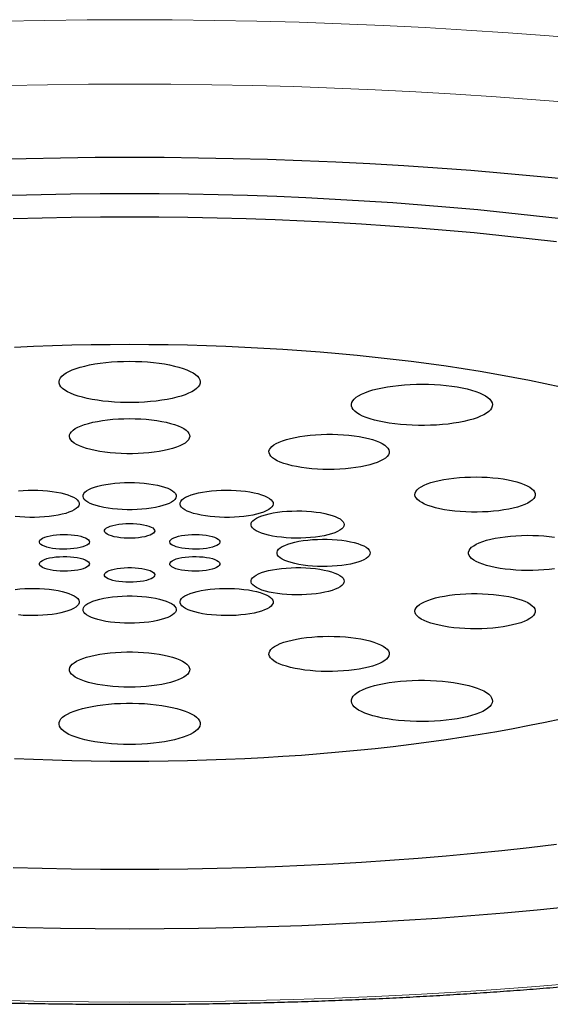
# Model space of a CAD drawing. Header units: millimetres. Extents: x 8 to 885, y 12 to 1032.
# Tile 17 of 24: x 423.66 to 428.84, y 852.21 to 861.82. Entities that reach past the tile are written whole.
import ezdxf

# ---------------------------------------------------------------- set-up
doc = ezdxf.new("R2010")
doc.units = ezdxf.units.MM

msp = doc.modelspace()

# ---------------------------------------------------------------- linework, layer by layer
at = {"color": 8, "linetype": 'Continuous', "lineweight": 0, "flags": 128}
for points in [[(423.4934, 861.8057), (423.9065, 861.8137), (424.3203, 861.8184), (424.7343, 861.82), (425.1483, 861.8184), (425.562, 861.8137), (425.9752, 861.8057), (426.3875, 861.7947), (426.7987, 861.7804), (427.2084, 861.7631), (427.6165, 861.7426), (428.0226, 861.7189), (428.4264, 861.6922), (428.8277, 861.6624), (429.2262, 861.6296)], [(429.0842, 861.0073), (428.6983, 861.0391), (428.3097, 861.068), (427.9186, 861.0938), (427.5254, 861.1167), (427.1302, 861.1365), (426.7334, 861.1534), (426.3352, 861.1671), (425.9359, 861.1779), (425.5358, 861.1855), (425.1352, 861.1901), (424.7343, 861.1917), (424.3334, 861.1901), (423.9327, 861.1855), (423.5326, 861.1779)], [(423.5326, 852.2497), (423.9327, 852.242), (424.3334, 852.2374), (424.7343, 852.2359), (425.1352, 852.2374), (425.5358, 852.242), (425.9359, 852.2497), (426.3352, 852.2604), (426.7334, 852.2742), (427.1302, 852.291), (427.5254, 852.3108), (427.9186, 852.3337), (428.3097, 852.3596), (428.6983, 852.3884), (429.0842, 852.4203)]]:
    msp.add_lwpolyline(points, dxfattribs=at)
at = {"color": 7, "linetype": 'Continuous', "lineweight": 30, "flags": 128}
for points in [[(429.0293, 860.2599), (428.7104, 860.2916), (428.3887, 860.3208), (428.0645, 860.3475), (427.738, 860.3717), (427.4095, 860.3935), (427.0791, 860.4127), (426.7471, 860.4294), (426.4137, 860.4435), (426.0792, 860.4551), (425.7438, 860.4641), (425.4077, 860.4705), (425.0711, 860.4744), (424.7343, 860.4757), (424.3975, 860.4744), (424.0609, 860.4705), (423.7247, 860.4641), (423.3893, 860.4551)], [(428.9438, 859.8763), (428.6763, 859.9075), (428.4062, 859.9366), (428.1335, 859.9637), (427.8584, 859.9887), (427.5813, 860.0115), (427.3022, 860.0323), (427.0213, 860.0508), (426.7389, 860.0673), (426.4551, 860.0815), (426.1701, 860.0936), (425.8841, 860.1035), (425.5973, 860.1112), (425.31, 860.1167), (425.0222, 860.12), (424.7343, 860.1211), (424.4463, 860.12), (424.1586, 860.1167), (423.8712, 860.1112), (423.5845, 860.1035)], [(428.8979, 859.6526), (428.6333, 859.6835), (428.3661, 859.7123), (428.0964, 859.7391), (427.8244, 859.7638), (427.5502, 859.7864), (427.2742, 859.8069), (426.9964, 859.8253), (426.717, 859.8415), (426.4363, 859.8556), (426.1544, 859.8676), (425.8715, 859.8774), (425.5879, 859.885), (425.3037, 859.8904), (425.0191, 859.8937), (424.7343, 859.8948), (424.4495, 859.8937), (424.1649, 859.8904), (423.8806, 859.885), (423.597, 859.8774)], [(428.9402, 858.2358), (428.7889, 858.2685), (428.6345, 858.3), (428.4773, 858.3302), (428.3174, 858.3593), (428.1548, 858.387), (427.9897, 858.4134), (427.8222, 858.4385), (427.6525, 858.4623), (427.4806, 858.4847), (427.3067, 858.5058), (427.131, 858.5255), (426.9534, 858.5438), (426.7743, 858.5606), (426.5936, 858.5761), (426.4116, 858.5901), (426.2283, 858.6026), (426.044, 858.6137), (425.8587, 858.6234), (425.6725, 858.6315), (425.4857, 858.6382), (425.2983, 858.6434), (425.1105, 858.6471), (424.9225, 858.6494), (424.7343, 858.6501), (424.5461, 858.6494), (424.358, 858.6471), (424.1702, 858.6434), (423.9828, 858.6382), (423.796, 858.6315), (423.6099, 858.6234)], [(424.7343, 858.4872), (424.7935, 858.4865), (424.8522, 858.4842), (424.9101, 858.4805), (424.9667, 858.4754), (425.0215, 858.4688), (425.0743, 858.4609), (425.1245, 858.4518), (425.1718, 858.4413), (425.2159, 858.4298), (425.2564, 858.4171), (425.2931, 858.4035), (425.3256, 858.389), (425.3537, 858.3738), (425.3773, 858.3579), (425.3961, 858.3415), (425.41, 858.3246), (425.4188, 858.3075), (425.4227, 858.2902), (425.4214, 858.2729), (425.415, 858.2557), (425.4036, 858.2387), (425.3873, 858.222), (425.3661, 858.2059), (425.3402, 858.1903), (425.3099, 858.1754), (425.2752, 858.1613), (425.2366, 858.1482), (425.1943, 858.1361), (425.1485, 858.1251), (425.0997, 858.1153), (425.0482, 858.1067), (424.9943, 858.0995), (424.9386, 858.0936), (424.8813, 858.0892), (424.8229, 858.0863), (424.7639, 858.0848), (424.7047, 858.0848), (424.6456, 858.0863), (424.5873, 858.0892), (424.53, 858.0936), (424.4742, 858.0995), (424.4204, 858.1067), (424.3688, 858.1153), (424.32, 858.1251), (424.2743, 858.1361), (424.2319, 858.1482), (424.1933, 858.1613), (424.1587, 858.1754), (424.1283, 858.1903), (424.1025, 858.2059), (424.0813, 858.222), (424.0649, 858.2387), (424.0535, 858.2557), (424.0472, 858.2729), (424.0459, 858.2902), (424.0497, 858.3075), (424.0586, 858.3246), (424.0725, 858.3415), (424.0913, 858.3579), (424.1148, 858.3738), (424.143, 858.389), (424.1755, 858.4035), (424.2121, 858.4171), (424.2527, 858.4298), (424.2967, 858.4413), (424.3441, 858.4518), (424.3943, 858.4609), (424.447, 858.4688), (424.5019, 858.4754), (424.5585, 858.4805), (424.6163, 858.4842), (424.6751, 858.4865), (424.7343, 858.4872)], [(427.9307, 858.2368), (427.9806, 858.2275), (428.0277, 858.217), (428.0715, 858.2053), (428.1117, 858.1926), (428.148, 858.1789), (428.1802, 858.1644), (428.208, 858.1491), (428.2311, 858.1331), (428.2495, 858.1166), (428.263, 858.0998), (428.2715, 858.0826), (428.2749, 858.0653), (428.2732, 858.048), (428.2664, 858.0308), (428.2546, 858.0138), (428.2378, 857.9972), (428.2162, 857.9811), (428.19, 857.9656), (428.1592, 857.9508), (428.1243, 857.9368), (428.0853, 857.9237), (428.0427, 857.9117), (427.9967, 857.9008), (427.9476, 857.8911), (427.8959, 857.8826), (427.8419, 857.8755), (427.786, 857.8698), (427.7286, 857.8655), (427.6701, 857.8626), (427.6111, 857.8613), (427.5518, 857.8614), (427.4928, 857.863), (427.4345, 857.8661), (427.3774, 857.8706), (427.3217, 857.8766), (427.2681, 857.8839), (427.2168, 857.8926), (427.1682, 857.9025), (427.1227, 857.9136), (427.0807, 857.9258), (427.0424, 857.939), (427.0081, 857.9532), (426.9781, 857.9681), (426.9526, 857.9837), (426.9318, 858), (426.9159, 858.0167), (426.9049, 858.0337), (426.899, 858.0509), (426.8981, 858.0682), (426.9024, 858.0855), (426.9117, 858.1026), (426.926, 858.1194), (426.9452, 858.1358), (426.9691, 858.1517), (426.9976, 858.1668), (427.0305, 858.1812), (427.0675, 858.1948), (427.1083, 858.2073), (427.1527, 858.2188), (427.2003, 858.2291), (427.2507, 858.2382), (427.3036, 858.246), (427.3586, 858.2524), (427.4153, 858.2575), (427.4733, 858.261), (427.5321, 858.2631), (427.5913, 858.2638), (427.6505, 858.2629), (427.7092, 858.2605), (427.767, 858.2567), (427.8234, 858.2515), (427.8781, 858.2448), (427.9307, 858.2368)], [(424.7343, 857.9278), (424.7892, 857.9271), (424.8437, 857.9248), (424.8972, 857.9211), (424.9493, 857.9159), (424.9994, 857.9093), (425.0473, 857.9014), (425.0924, 857.8922), (425.1344, 857.8818), (425.1728, 857.8703), (425.2074, 857.8578), (425.2378, 857.8444), (425.2638, 857.8302), (425.2851, 857.8154), (425.3017, 857.8), (425.3132, 857.7843), (425.3196, 857.7683), (425.3209, 857.7523), (425.317, 857.7362), (425.308, 857.7204), (425.294, 857.7048), (425.2751, 857.6897), (425.2514, 857.6752), (425.2231, 857.6614), (425.1906, 857.6484), (425.154, 857.6364), (425.1138, 857.6254), (425.0702, 857.6156), (425.0237, 857.607), (424.9746, 857.5998), (424.9234, 857.5939), (424.8706, 857.5894), (424.8165, 857.5864), (424.7618, 857.5849), (424.7068, 857.5849), (424.652, 857.5864), (424.598, 857.5894), (424.5451, 857.5939), (424.4939, 857.5998), (424.4449, 857.607), (424.3983, 857.6156), (424.3548, 857.6254), (424.3145, 857.6364), (424.278, 857.6484), (424.2454, 857.6614), (424.2172, 857.6752), (424.1935, 857.6897), (424.1745, 857.7048), (424.1605, 857.7204), (424.1515, 857.7362), (424.1477, 857.7523), (424.1489, 857.7683), (424.1554, 857.7843), (424.1669, 857.8), (424.1834, 857.8154), (424.2048, 857.8302), (424.2308, 857.8444), (424.2612, 857.8578), (424.2958, 857.8703), (424.3342, 857.8818), (424.3762, 857.8922), (424.4213, 857.9014), (424.4691, 857.9093), (424.5193, 857.9159), (424.5714, 857.9211), (424.6249, 857.9248), (424.6793, 857.9271), (424.7343, 857.9278)], [(426.9741, 857.7524), (427.0204, 857.7437), (427.0637, 857.7338), (427.1036, 857.7227), (427.1399, 857.7106), (427.172, 857.6976), (427.1999, 857.6837), (427.2232, 857.6691), (427.2418, 857.654), (427.2554, 857.6384), (427.264, 857.6225), (427.2674, 857.6065), (427.2657, 857.5904), (427.2588, 857.5745), (427.2469, 857.5588), (427.23, 857.5434), (427.2082, 857.5287), (427.1818, 857.5146), (427.1511, 857.5012), (427.1161, 857.4888), (427.0774, 857.4774), (427.0352, 857.4671), (426.9898, 857.458), (426.9418, 857.4502), (426.8914, 857.4437), (426.8392, 857.4386), (426.7856, 857.435), (426.7311, 857.4329), (426.6761, 857.4322), (426.6212, 857.4331), (426.5668, 857.4355), (426.5134, 857.4394), (426.4614, 857.4447), (426.4114, 857.4514), (426.3638, 857.4594), (426.3189, 857.4687), (426.2773, 857.4792), (426.2391, 857.4908), (426.2049, 857.5034), (426.1748, 857.5169), (426.1492, 857.5311), (426.1282, 857.546), (426.1121, 857.5613), (426.101, 857.5771), (426.095, 857.5931), (426.0942, 857.6092), (426.0985, 857.6252), (426.1079, 857.641), (426.1223, 857.6566), (426.1417, 857.6716), (426.1658, 857.6861), (426.1944, 857.6998), (426.2273, 857.7127), (426.2641, 857.7246), (426.3047, 857.7355), (426.3485, 857.7452), (426.3953, 857.7537), (426.4445, 857.7609), (426.4959, 857.7666), (426.5488, 857.771), (426.603, 857.7738), (426.6578, 857.7752), (426.7128, 857.7751), (426.7675, 857.7735), (426.8215, 857.7704), (426.8742, 857.7658), (426.9252, 857.7598), (426.9741, 857.7524)], [(428.6137, 857.273), (428.639, 857.2587), (428.6595, 857.2438), (428.6752, 857.2284), (428.6859, 857.2126), (428.6915, 857.1966), (428.6919, 857.1805), (428.6872, 857.1645), (428.6773, 857.1487), (428.6625, 857.1332), (428.6427, 857.1182), (428.6182, 857.1038), (428.5893, 857.0901), (428.556, 857.0773), (428.5188, 857.0654), (428.478, 857.0546), (428.4339, 857.045), (428.3869, 857.0367), (428.3375, 857.0296), (428.286, 857.024), (428.2329, 857.0197), (428.1787, 857.017), (428.1239, 857.0157), (428.0689, 857.016), (428.0142, 857.0177), (427.9603, 857.021), (427.9077, 857.0257), (427.8569, 857.0318), (427.8082, 857.0393), (427.7621, 857.0481), (427.7191, 857.0581), (427.6794, 857.0693), (427.6435, 857.0814), (427.6117, 857.0946), (427.5842, 857.1085), (427.5613, 857.1231), (427.5431, 857.1383), (427.5299, 857.1539), (427.5218, 857.1698), (427.5188, 857.1859), (427.5209, 857.2019), (427.5282, 857.2179), (427.5406, 857.2336), (427.5579, 857.2488), (427.58, 857.2635), (427.6068, 857.2776), (427.6379, 857.2908), (427.6732, 857.3032), (427.7122, 857.3145), (427.7547, 857.3247), (427.8003, 857.3337), (427.8486, 857.3414), (427.8991, 857.3478), (427.9515, 857.3527), (428.0052, 857.3562), (428.0597, 857.3582), (428.1147, 857.3587), (428.1696, 857.3577), (428.224, 857.3552), (428.2773, 857.3513), (428.329, 857.3458), (428.3789, 857.339), (428.4263, 857.3309), (428.4709, 857.3215), (428.5123, 857.3109), (428.5501, 857.2992), (428.584, 857.2865), (428.6137, 857.273)], [(424.7343, 857.3045), (424.7826, 857.3037), (424.8304, 857.3015), (424.8771, 857.2977), (424.9221, 857.2926), (424.9651, 857.2861), (425.0054, 857.2782), (425.0427, 857.2692), (425.0764, 857.2591), (425.1063, 857.2479), (425.132, 857.236), (425.1532, 857.2232), (425.1696, 857.2099), (425.1811, 857.1962), (425.1875, 857.1821), (425.1888, 857.168), (425.1849, 857.1539), (425.1759, 857.14), (425.162, 857.1264), (425.1432, 857.1134), (425.1197, 857.101), (425.0919, 857.0895), (425.06, 857.0788), (425.0245, 857.0692), (424.9856, 857.0608), (424.9439, 857.0536), (424.8998, 857.0477), (424.8539, 857.0433), (424.8066, 857.0403), (424.7585, 857.0388), (424.7101, 857.0388), (424.662, 857.0403), (424.6147, 857.0433), (424.5687, 857.0477), (424.5246, 857.0536), (424.4829, 857.0608), (424.4441, 857.0692), (424.4085, 857.0788), (424.3767, 857.0895), (424.3488, 857.101), (424.3254, 857.1134), (424.3066, 857.1264), (424.2926, 857.14), (424.2836, 857.1539), (424.2798, 857.168), (424.2811, 857.1821), (424.2875, 857.1962), (424.299, 857.2099), (424.3154, 857.2232), (424.3366, 857.236), (424.3622, 857.2479), (424.3921, 857.2591), (424.4259, 857.2692), (424.4631, 857.2782), (424.5035, 857.2861), (424.5464, 857.2926), (424.5915, 857.2977), (424.6382, 857.3015), (424.6859, 857.3037), (424.7343, 857.3045)], [(423.6489, 857.224), (423.6957, 857.2276), (423.7436, 857.2297), (423.7919, 857.2303), (423.8402, 857.2294), (423.8879, 857.2271), (423.9345, 857.2232), (423.9794, 857.218), (424.0222, 857.2113), (424.0622, 857.2034), (424.0992, 857.1943), (424.1327, 857.184), (424.1622, 857.1728), (424.1875, 857.1608), (424.2083, 857.148), (424.2243, 857.1346), (424.2354, 857.1209), (424.2414, 857.1068), (424.2422, 857.0927), (424.238, 857.0786), (424.2286, 857.0647), (424.2142, 857.0512), (424.195, 857.0382), (424.1711, 857.0259), (424.143, 857.0144), (424.1108, 857.0038), (424.0749, 856.9943), (424.0358, 856.986), (423.9939, 856.9789), (423.9497, 856.9732), (423.9036, 856.9688), (423.8562, 856.966), (423.808, 856.9646), (423.7596, 856.9647), (423.7116, 856.9664), (423.6644, 856.9695), (423.6186, 856.974)], [(425.908, 857.2125), (425.9486, 857.2048), (425.9861, 857.1959), (426.0202, 857.1858), (426.0504, 857.1748), (426.0764, 857.1628), (426.098, 857.1502), (426.1148, 857.1369), (426.1267, 857.1232), (426.1335, 857.1092), (426.1353, 857.095), (426.1318, 857.0809), (426.1233, 857.067), (426.1097, 857.0534), (426.0913, 857.0403), (426.0682, 857.0279), (426.0408, 857.0162), (426.0092, 857.0055), (425.974, 856.9958), (425.9354, 856.9873), (425.8939, 856.98), (425.85, 856.974), (425.8042, 856.9695), (425.757, 856.9664), (425.7089, 856.9647), (425.6605, 856.9646), (425.6123, 856.966), (425.565, 856.9688), (425.5189, 856.9732), (425.4746, 856.9789), (425.4327, 856.986), (425.3936, 856.9943), (425.3578, 857.0038), (425.3256, 857.0144), (425.2974, 857.0259), (425.2736, 857.0382), (425.2544, 857.0512), (425.24, 857.0647), (425.2306, 857.0786), (425.2263, 857.0927), (425.2272, 857.1068), (425.2332, 857.1209), (425.2442, 857.1346), (425.2602, 857.148), (425.281, 857.1608), (425.3063, 857.1728), (425.3359, 857.184), (425.3693, 857.1943), (425.4063, 857.2034), (425.4464, 857.2113), (425.4891, 857.218), (425.5341, 857.2232), (425.5806, 857.2271), (425.6283, 857.2294), (425.6766, 857.2303), (425.725, 857.2297), (425.7728, 857.2276), (425.8196, 857.224), (425.8649, 857.2189), (425.908, 857.2125)], [(426.7672, 856.9613), (426.7892, 856.9487), (426.8064, 856.9355), (426.8187, 856.9218), (426.826, 856.9078), (426.8281, 856.8937), (426.8251, 856.8795), (426.817, 856.8656), (426.8039, 856.852), (426.7858, 856.8388), (426.7631, 856.8263), (426.736, 856.8146), (426.7048, 856.8038), (426.6698, 856.794), (426.6315, 856.7854), (426.5903, 856.778), (426.5466, 856.7719), (426.5009, 856.7672), (426.4538, 856.764), (426.4057, 856.7622), (426.3574, 856.762), (426.3092, 856.7632), (426.2617, 856.766), (426.2155, 856.7702), (426.1711, 856.7758), (426.1289, 856.7828), (426.0896, 856.791), (426.0534, 856.8004), (426.0209, 856.8109), (425.9924, 856.8223), (425.9682, 856.8346), (425.9486, 856.8475), (425.9338, 856.861), (425.924, 856.8749), (425.9193, 856.8889), (425.9197, 856.9031), (425.9253, 856.9171), (425.9359, 856.9309), (425.9515, 856.9443), (425.9719, 856.9572), (425.9969, 856.9693), (426.0261, 856.9806), (426.0592, 856.9909), (426.0959, 857.0001), (426.1358, 857.0081), (426.1783, 857.0149), (426.2231, 857.0203), (426.2695, 857.0242), (426.3172, 857.0267), (426.3654, 857.0277), (426.4138, 857.0272), (426.4617, 857.0252), (426.5086, 857.0218), (426.554, 857.0168), (426.5973, 857.0105), (426.6381, 857.0029), (426.6759, 856.9941), (426.7103, 856.9841), (426.7408, 856.9732), (426.7672, 856.9613)], [(424.7343, 856.9045), (424.7699, 856.9037), (424.8048, 856.9015), (424.8382, 856.8977), (424.8694, 856.8926), (424.8977, 856.8862), (424.9225, 856.8787), (424.9433, 856.8702), (424.9597, 856.8609), (424.9712, 856.851), (424.9777, 856.8407), (424.979, 856.8303), (424.9751, 856.8199), (424.9661, 856.8098), (424.9521, 856.8002), (424.9335, 856.7912), (424.9106, 856.7832), (424.884, 856.7762), (424.8541, 856.7705), (424.8218, 856.766), (424.7875, 856.763), (424.7522, 856.7615), (424.7164, 856.7615), (424.681, 856.763), (424.6468, 856.766), (424.6144, 856.7705), (424.5846, 856.7762), (424.558, 856.7832), (424.5351, 856.7912), (424.5165, 856.8002), (424.5025, 856.8098), (424.4934, 856.8199), (424.4895, 856.8303), (424.4908, 856.8407), (424.4973, 856.851), (424.5089, 856.8609), (424.5252, 856.8702), (424.546, 856.8787), (424.5708, 856.8862), (424.5991, 856.8926), (424.6303, 856.8977), (424.6637, 856.9015), (424.6986, 856.9037), (424.7343, 856.9045)], [(423.886, 856.7613), (423.9061, 856.77), (423.9303, 856.7777), (423.9581, 856.7843), (423.9888, 856.7896), (424.0219, 856.7936), (424.0566, 856.7961), (424.0922, 856.7971), (424.1279, 856.7966), (424.1629, 856.7946), (424.1966, 856.7911), (424.2282, 856.7862), (424.2571, 856.78), (424.2825, 856.7726), (424.304, 856.7643), (424.3211, 856.7551), (424.3335, 856.7453), (424.3408, 856.7351), (424.343, 856.7246), (424.34, 856.7142), (424.3318, 856.7041), (424.3186, 856.6943), (424.3007, 856.6853), (424.2785, 856.6771), (424.2525, 856.6699), (424.2231, 856.6639), (424.1912, 856.6593), (424.1572, 856.656), (424.1219, 856.6543), (424.0862, 856.654), (424.0507, 856.6553), (424.0162, 856.658), (423.9835, 856.6622), (423.9532, 856.6678), (423.926, 856.6746), (423.9025, 856.6825), (423.8831, 856.6912), (423.8683, 856.7008), (423.8584, 856.7108), (423.8537, 856.7212), (423.8541, 856.7316), (423.8597, 856.7419), (423.8705, 856.7519), (423.886, 856.7613)], [(425.5825, 856.7613), (425.5981, 856.7519), (425.6088, 856.7419), (425.6144, 856.7316), (425.6149, 856.7212), (425.6101, 856.7108), (425.6002, 856.7008), (425.5854, 856.6912), (425.5661, 856.6825), (425.5425, 856.6746), (425.5153, 856.6678), (425.4851, 856.6622), (425.4523, 856.658), (425.4178, 856.6553), (425.3824, 856.654), (425.3466, 856.6543), (425.3114, 856.656), (425.2774, 856.6593), (425.2454, 856.6639), (425.2161, 856.6699), (425.19, 856.6771), (425.1678, 856.6853), (425.15, 856.6943), (425.1368, 856.7041), (425.1286, 856.7142), (425.1255, 856.7246), (425.1277, 856.7351), (425.1351, 856.7453), (425.1474, 856.7551), (425.1645, 856.7643), (425.1861, 856.7726), (425.2115, 856.78), (425.2403, 856.7862), (425.2719, 856.7911), (425.3056, 856.7946), (425.3407, 856.7966), (425.3764, 856.7971), (425.412, 856.7961), (425.4467, 856.7936), (425.4798, 856.7896), (425.5105, 856.7843), (425.5383, 856.7777), (425.5624, 856.77), (425.5825, 856.7613)], [(428.8799, 856.4633), (428.8292, 856.4571), (428.7767, 856.4523), (428.723, 856.4489), (428.6683, 856.447), (428.6133, 856.4466), (428.5585, 856.4478), (428.5042, 856.4504), (428.451, 856.4545), (428.3994, 856.46), (428.3497, 856.467), (428.3025, 856.4752), (428.2582, 856.4847), (428.2171, 856.4954), (428.1796, 856.5072), (428.146, 856.5199), (428.1166, 856.5335), (428.0918, 856.5479), (428.0716, 856.5628), (428.0564, 856.5783), (428.0461, 856.5941), (428.0409, 856.6101), (428.0409, 856.6262), (428.0461, 856.6422), (428.0564, 856.658), (428.0716, 856.6734), (428.0918, 856.6884), (428.1166, 856.7028), (428.146, 856.7164), (428.1796, 856.7291), (428.2171, 856.7409), (428.2582, 856.7515), (428.3025, 856.7611), (428.3497, 856.7693), (428.3994, 856.7762), (428.451, 856.7818), (428.5042, 856.7859), (428.5585, 856.7885), (428.6133, 856.7896), (428.6683, 856.7893), (428.723, 856.7874), (428.7767, 856.784), (428.8292, 856.7792), (428.8799, 856.773)], [(427.0817, 856.6181), (427.0792, 856.604), (427.0715, 856.59), (427.0587, 856.5764), (427.0411, 856.5632), (427.0188, 856.5507), (426.992, 856.5389), (426.9612, 856.528), (426.9265, 856.5181), (426.8884, 856.5094), (426.8474, 856.5019), (426.8039, 856.4957), (426.7583, 856.4909), (426.7113, 856.4875), (426.6634, 856.4856), (426.615, 856.4853), (426.5667, 856.4864), (426.5192, 856.489), (426.4728, 856.4931), (426.4283, 856.4986), (426.3859, 856.5054), (426.3463, 856.5136), (426.3099, 856.5229), (426.2771, 856.5333), (426.2482, 856.5447), (426.2236, 856.5568), (426.2036, 856.5697), (426.1884, 856.5832), (426.1782, 856.597), (426.1731, 856.6111), (426.1731, 856.6252), (426.1782, 856.6393), (426.1884, 856.6531), (426.2036, 856.6665), (426.2236, 856.6794), (426.2482, 856.6916), (426.2771, 856.703), (426.3099, 856.7134), (426.3463, 856.7227), (426.3859, 856.7308), (426.4283, 856.7377), (426.4728, 856.7432), (426.5192, 856.7473), (426.5667, 856.7499), (426.615, 856.751), (426.6634, 856.7506), (426.7113, 856.7488), (426.7583, 856.7454), (426.8039, 856.7406), (426.8474, 856.7344), (426.8884, 856.7269), (426.9265, 856.7182), (426.9612, 856.7083), (426.992, 856.6974), (427.0188, 856.6856), (427.0411, 856.6731), (427.0587, 856.6599), (427.0715, 856.6462), (427.0792, 856.6323), (427.0817, 856.6181)], [(423.886, 856.475), (423.8705, 856.4844), (423.8597, 856.4943), (423.8541, 856.5047), (423.8537, 856.5151), (423.8584, 856.5255), (423.8683, 856.5355), (423.8831, 856.545), (423.9025, 856.5538), (423.926, 856.5617), (423.9532, 856.5685), (423.9835, 856.574), (424.0162, 856.5782), (424.0507, 856.581), (424.0862, 856.5823), (424.1219, 856.582), (424.1572, 856.5802), (424.1912, 856.577), (424.2231, 856.5723), (424.2525, 856.5663), (424.2785, 856.5592), (424.3007, 856.551), (424.3186, 856.5419), (424.3318, 856.5322), (424.34, 856.522), (424.343, 856.5116), (424.3408, 856.5012), (424.3335, 856.491), (424.3211, 856.4812), (424.304, 856.472), (424.2825, 856.4636), (424.2571, 856.4563), (424.2282, 856.4501), (424.1966, 856.4452), (424.1629, 856.4417), (424.1279, 856.4397), (424.0922, 856.4392), (424.0566, 856.4402), (424.0219, 856.4427), (423.9888, 856.4467), (423.9581, 856.452), (423.9303, 856.4586), (423.9061, 856.4663), (423.886, 856.475)], [(425.5825, 856.475), (425.5624, 856.4663), (425.5383, 856.4586), (425.5105, 856.452), (425.4798, 856.4467), (425.4467, 856.4427), (425.412, 856.4402), (425.3764, 856.4392), (425.3407, 856.4397), (425.3056, 856.4417), (425.2719, 856.4452), (425.2403, 856.4501), (425.2115, 856.4563), (425.1861, 856.4636), (425.1645, 856.472), (425.1474, 856.4812), (425.1351, 856.491), (425.1277, 856.5012), (425.1255, 856.5116), (425.1286, 856.522), (425.1368, 856.5322), (425.15, 856.5419), (425.1678, 856.551), (425.19, 856.5592), (425.2161, 856.5663), (425.2454, 856.5723), (425.2774, 856.577), (425.3114, 856.5802), (425.3466, 856.582), (425.3824, 856.5823), (425.4178, 856.581), (425.4523, 856.5782), (425.4851, 856.574), (425.5153, 856.5685), (425.5425, 856.5617), (425.5661, 856.5538), (425.5854, 856.545), (425.6002, 856.5355), (425.6101, 856.5255), (425.6149, 856.5151), (425.6144, 856.5047), (425.6088, 856.4943), (425.5981, 856.4844), (425.5825, 856.475)], [(424.7343, 856.3318), (424.6986, 856.3325), (424.6637, 856.3348), (424.6303, 856.3385), (424.5991, 856.3437), (424.5708, 856.35), (424.546, 856.3576), (424.5252, 856.3661), (424.5089, 856.3754), (424.4973, 856.3853), (424.4908, 856.3955), (424.4895, 856.406), (424.4934, 856.4164), (424.5025, 856.4265), (424.5165, 856.4361), (424.5351, 856.445), (424.558, 856.4531), (424.5846, 856.46), (424.6144, 856.4658), (424.6468, 856.4702), (424.681, 856.4733), (424.7164, 856.4748), (424.7522, 856.4748), (424.7875, 856.4733), (424.8218, 856.4702), (424.8541, 856.4658), (424.884, 856.46), (424.9106, 856.4531), (424.9335, 856.445), (424.9521, 856.4361), (424.9661, 856.4265), (424.9751, 856.4164), (424.979, 856.406), (424.9777, 856.3955), (424.9712, 856.3853), (424.9597, 856.3754), (424.9433, 856.3661), (424.9225, 856.3576), (424.8977, 856.35), (424.8694, 856.3437), (424.8382, 856.3385), (424.8048, 856.3348), (424.7699, 856.3325), (424.7343, 856.3318)], [(426.7672, 856.275), (426.7408, 856.2631), (426.7103, 856.2521), (426.6759, 856.2422), (426.6381, 856.2333), (426.5973, 856.2257), (426.554, 856.2194), (426.5086, 856.2145), (426.4617, 856.211), (426.4138, 856.209), (426.3654, 856.2085), (426.3172, 856.2095), (426.2695, 856.212), (426.2231, 856.216), (426.1783, 856.2214), (426.1358, 856.2281), (426.0959, 856.2362), (426.0592, 856.2454), (426.0261, 856.2557), (425.9969, 856.267), (425.9719, 856.2791), (425.9515, 856.2919), (425.9359, 856.3053), (425.9253, 856.3191), (425.9197, 856.3332), (425.9193, 856.3473), (425.924, 856.3614), (425.9338, 856.3753), (425.9486, 856.3887), (425.9682, 856.4017), (425.9924, 856.4139), (426.0209, 856.4254), (426.0534, 856.4358), (426.0896, 856.4453), (426.1289, 856.4535), (426.1711, 856.4605), (426.2155, 856.4661), (426.2617, 856.4703), (426.3092, 856.473), (426.3574, 856.4743), (426.4057, 856.474), (426.4538, 856.4723), (426.5009, 856.469), (426.5466, 856.4644), (426.5903, 856.4583), (426.6315, 856.4509), (426.6698, 856.4422), (426.7048, 856.4325), (426.736, 856.4217), (426.7631, 856.4099), (426.7858, 856.3974), (426.8039, 856.3843), (426.817, 856.3707), (426.8251, 856.3567), (426.8281, 856.3426), (426.826, 856.3285), (426.8187, 856.3145), (426.8064, 856.3008), (426.7892, 856.2876), (426.7672, 856.275)], [(423.6186, 856.2622), (423.6644, 856.2668), (423.7116, 856.2699), (423.7596, 856.2715), (423.808, 856.2717), (423.8562, 856.2703), (423.9036, 856.2674), (423.9497, 856.2631), (423.9939, 856.2574), (424.0358, 856.2503), (424.0749, 856.242), (424.1108, 856.2325), (424.143, 856.2219), (424.1711, 856.2104), (424.195, 856.1981), (424.2142, 856.1851), (424.2286, 856.1716), (424.238, 856.1577), (424.2422, 856.1436), (424.2414, 856.1294), (424.2354, 856.1154), (424.2243, 856.1016), (424.2083, 856.0883), (424.1875, 856.0755), (424.1622, 856.0634), (424.1327, 856.0522), (424.0992, 856.042), (424.0622, 856.0329), (424.0222, 856.025), (423.9794, 856.0183), (423.9345, 856.013), (423.8879, 856.0092), (423.8402, 856.0068), (423.7919, 856.006), (423.7436, 856.0066), (423.6957, 856.0087), (423.6489, 856.0123)], [(424.7343, 855.9318), (424.6859, 855.9326), (424.6382, 855.9348), (424.5915, 855.9385), (424.5464, 855.9437), (424.5035, 855.9502), (424.4631, 855.958), (424.4259, 855.9671), (424.3921, 855.9772), (424.3622, 855.9883), (424.3366, 856.0003), (424.3154, 856.013), (424.299, 856.0264), (424.2875, 856.0401), (424.2811, 856.0541), (424.2798, 856.0683), (424.2836, 856.0824), (424.2926, 856.0963), (424.3066, 856.1098), (424.3254, 856.1229), (424.3488, 856.1352), (424.3767, 856.1468), (424.4085, 856.1575), (424.4441, 856.1671), (424.4829, 856.1755), (424.5246, 856.1827), (424.5687, 856.1885), (424.6147, 856.193), (424.662, 856.196), (424.7101, 856.1975), (424.7585, 856.1975), (424.8066, 856.196), (424.8539, 856.193), (424.8998, 856.1885), (424.9439, 856.1827), (424.9856, 856.1755), (425.0245, 856.1671), (425.06, 856.1575), (425.0919, 856.1468), (425.1197, 856.1352), (425.1432, 856.1229), (425.162, 856.1098), (425.1759, 856.0963), (425.1849, 856.0824), (425.1888, 856.0683), (425.1875, 856.0541), (425.1811, 856.0401), (425.1696, 856.0264), (425.1532, 856.013), (425.132, 856.0003), (425.1063, 855.9883), (425.0764, 855.9772), (425.0427, 855.9671), (425.0054, 855.958), (424.9651, 855.9502), (424.9221, 855.9437), (424.8771, 855.9385), (424.8304, 855.9348), (424.7826, 855.9326), (424.7343, 855.9318)], [(425.908, 856.0238), (425.8649, 856.0173), (425.8196, 856.0123), (425.7728, 856.0087), (425.725, 856.0066), (425.6766, 856.006), (425.6283, 856.0068), (425.5806, 856.0092), (425.5341, 856.013), (425.4891, 856.0183), (425.4464, 856.025), (425.4063, 856.0329), (425.3693, 856.042), (425.3359, 856.0522), (425.3063, 856.0634), (425.281, 856.0755), (425.2602, 856.0883), (425.2442, 856.1016), (425.2332, 856.1154), (425.2272, 856.1294), (425.2263, 856.1436), (425.2306, 856.1577), (425.24, 856.1716), (425.2544, 856.1851), (425.2736, 856.1981), (425.2974, 856.2104), (425.3256, 856.2219), (425.3578, 856.2325), (425.3936, 856.242), (425.4327, 856.2503), (425.4746, 856.2574), (425.5189, 856.2631), (425.565, 856.2674), (425.6123, 856.2703), (425.6605, 856.2717), (425.7089, 856.2715), (425.757, 856.2699), (425.8042, 856.2668), (425.85, 856.2622), (425.8939, 856.2563), (425.9354, 856.249), (425.974, 856.2405), (426.0092, 856.2308), (426.0408, 856.22), (426.0682, 856.2084), (426.0913, 856.1959), (426.1097, 856.1829), (426.1233, 856.1693), (426.1318, 856.1553), (426.1353, 856.1412), (426.1335, 856.1271), (426.1267, 856.1131), (426.1148, 856.0994), (426.098, 856.0861), (426.0764, 856.0734), (426.0504, 856.0615), (426.0202, 856.0505), (425.9861, 856.0404), (425.9486, 856.0315), (425.908, 856.0238)], [(428.6137, 855.9633), (428.584, 855.9497), (428.5501, 855.9371), (428.5123, 855.9254), (428.4709, 855.9148), (428.4263, 855.9054), (428.3789, 855.8973), (428.329, 855.8904), (428.2773, 855.885), (428.224, 855.881), (428.1696, 855.8785), (428.1147, 855.8775), (428.0597, 855.878), (428.0052, 855.88), (427.9515, 855.8835), (427.8991, 855.8885), (427.8486, 855.8948), (427.8003, 855.9025), (427.7547, 855.9115), (427.7122, 855.9217), (427.6732, 855.9331), (427.6379, 855.9454), (427.6068, 855.9587), (427.58, 855.9727), (427.5579, 855.9875), (427.5406, 856.0027), (427.5282, 856.0184), (427.5209, 856.0343), (427.5188, 856.0504), (427.5218, 856.0665), (427.5299, 856.0824), (427.5431, 856.098), (427.5613, 856.1132), (427.5842, 856.1278), (427.6117, 856.1417), (427.6435, 856.1548), (427.6794, 856.167), (427.7191, 856.1782), (427.7621, 856.1882), (427.8082, 856.197), (427.8569, 856.2045), (427.9077, 856.2106), (427.9603, 856.2153), (428.0142, 856.2185), (428.0689, 856.2203), (428.1239, 856.2205), (428.1787, 856.2193), (428.2329, 856.2165), (428.286, 856.2123), (428.3375, 856.2067), (428.3869, 856.1996), (428.4339, 856.1912), (428.478, 856.1816), (428.5188, 856.1708), (428.556, 856.159), (428.5893, 856.1462), (428.6182, 856.1325), (428.6427, 856.1181), (428.6625, 856.1031), (428.6773, 856.0876), (428.6872, 856.0718), (428.6919, 856.0558), (428.6915, 856.0397), (428.6859, 856.0237), (428.6752, 856.0079), (428.6595, 855.9925), (428.639, 855.9776), (428.6137, 855.9633)], [(426.9741, 855.4839), (426.9252, 855.4765), (426.8742, 855.4705), (426.8215, 855.4659), (426.7675, 855.4628), (426.7128, 855.4612), (426.6578, 855.461), (426.603, 855.4624), (426.5488, 855.4653), (426.4959, 855.4696), (426.4445, 855.4754), (426.3953, 855.4826), (426.3485, 855.491), (426.3047, 855.5008), (426.2641, 855.5116), (426.2273, 855.5236), (426.1944, 855.5365), (426.1658, 855.5502), (426.1417, 855.5647), (426.1223, 855.5797), (426.1079, 855.5952), (426.0985, 855.6111), (426.0942, 855.6271), (426.095, 855.6432), (426.101, 855.6592), (426.1121, 855.6749), (426.1282, 855.6903), (426.1492, 855.7052), (426.1748, 855.7194), (426.2049, 855.7329), (426.2391, 855.7455), (426.2773, 855.7571), (426.3189, 855.7676), (426.3638, 855.7769), (426.4114, 855.7849), (426.4614, 855.7916), (426.5134, 855.7969), (426.5668, 855.8008), (426.6212, 855.8031), (426.6761, 855.804), (426.7311, 855.8034), (426.7856, 855.8013), (426.8392, 855.7977), (426.8914, 855.7926), (426.9418, 855.7861), (426.9898, 855.7783), (427.0352, 855.7692), (427.0774, 855.7589), (427.1161, 855.7475), (427.1511, 855.735), (427.1818, 855.7217), (427.2082, 855.7076), (427.23, 855.6928), (427.2469, 855.6775), (427.2588, 855.6618), (427.2657, 855.6459), (427.2674, 855.6298), (427.264, 855.6137), (427.2554, 855.5979), (427.2418, 855.5823), (427.2232, 855.5671), (427.1999, 855.5526), (427.172, 855.5387), (427.1399, 855.5257), (427.1036, 855.5136), (427.0637, 855.5025), (427.0204, 855.4926), (426.9741, 855.4839)], [(424.7343, 855.3084), (424.6793, 855.3092), (424.6249, 855.3114), (424.5714, 855.3152), (424.5193, 855.3204), (424.4691, 855.3269), (424.4213, 855.3349), (424.3762, 855.3441), (424.3342, 855.3545), (424.2958, 855.366), (424.2612, 855.3785), (424.2308, 855.3919), (424.2048, 855.4061), (424.1834, 855.4209), (424.1669, 855.4362), (424.1554, 855.452), (424.1489, 855.4679), (424.1477, 855.484), (424.1515, 855.5001), (424.1605, 855.5159), (424.1745, 855.5315), (424.1935, 855.5466), (424.2172, 855.5611), (424.2454, 855.5749), (424.278, 855.5879), (424.3145, 855.5999), (424.3548, 855.6108), (424.3983, 855.6207), (424.4449, 855.6292), (424.4939, 855.6365), (424.5451, 855.6424), (424.598, 855.6469), (424.652, 855.6499), (424.7068, 855.6514), (424.7618, 855.6514), (424.8165, 855.6499), (424.8706, 855.6469), (424.9234, 855.6424), (424.9746, 855.6365), (425.0237, 855.6292), (425.0702, 855.6207), (425.1138, 855.6108), (425.154, 855.5999), (425.1906, 855.5879), (425.2231, 855.5749), (425.2514, 855.5611), (425.2751, 855.5466), (425.294, 855.5315), (425.308, 855.5159), (425.317, 855.5001), (425.3209, 855.484), (425.3196, 855.4679), (425.3132, 855.452), (425.3017, 855.4362), (425.2851, 855.4209), (425.2638, 855.4061), (425.2378, 855.3919), (425.2074, 855.3785), (425.1728, 855.366), (425.1344, 855.3545), (425.0924, 855.3441), (425.0473, 855.3349), (424.9994, 855.3269), (424.9493, 855.3204), (424.8972, 855.3152), (424.8437, 855.3114), (424.7892, 855.3092), (424.7343, 855.3084)], [(427.9307, 854.9995), (427.8781, 854.9915), (427.8234, 854.9848), (427.767, 854.9796), (427.7092, 854.9757), (427.6505, 854.9734), (427.5913, 854.9725), (427.5321, 854.9731), (427.4733, 854.9752), (427.4153, 854.9788), (427.3586, 854.9838), (427.3036, 854.9903), (427.2507, 854.9981), (427.2003, 855.0071), (427.1527, 855.0175), (427.1083, 855.0289), (427.0675, 855.0415), (427.0305, 855.055), (426.9976, 855.0694), (426.9691, 855.0846), (426.9452, 855.1005), (426.926, 855.1169), (426.9117, 855.1337), (426.9024, 855.1508), (426.8981, 855.168), (426.899, 855.1854), (426.9049, 855.2026), (426.9159, 855.2196), (426.9318, 855.2363), (426.9526, 855.2525), (426.9781, 855.2682), (427.0081, 855.2831), (427.0424, 855.2972), (427.0807, 855.3104), (427.1227, 855.3227), (427.1682, 855.3338), (427.2168, 855.3437), (427.2681, 855.3523), (427.3217, 855.3597), (427.3774, 855.3656), (427.4345, 855.3702), (427.4928, 855.3733), (427.5518, 855.3749), (427.6111, 855.375), (427.6701, 855.3736), (427.7286, 855.3708), (427.786, 855.3665), (427.8419, 855.3608), (427.8959, 855.3536), (427.9476, 855.3452), (427.9967, 855.3355), (428.0427, 855.3246), (428.0853, 855.3126), (428.1243, 855.2995), (428.1592, 855.2855), (428.19, 855.2707), (428.2162, 855.2552), (428.2378, 855.239), (428.2546, 855.2224), (428.2664, 855.2055), (428.2732, 855.1882), (428.2749, 855.1709), (428.2715, 855.1536), (428.263, 855.1365), (428.2495, 855.1196), (428.2311, 855.1032), (428.208, 855.0872), (428.1802, 855.0719), (428.148, 855.0574), (428.1117, 855.0437), (428.0715, 855.031), (428.0277, 855.0193), (427.9806, 855.0088), (427.9307, 854.9995)], [(424.7343, 854.7491), (424.6751, 854.7498), (424.6163, 854.752), (424.5585, 854.7557), (424.5019, 854.7609), (424.447, 854.7674), (424.3943, 854.7753), (424.3441, 854.7845), (424.2967, 854.7949), (424.2527, 854.8065), (424.2121, 854.8191), (424.1755, 854.8328), (424.143, 854.8472), (424.1148, 854.8625), (424.0913, 854.8784), (424.0725, 854.8948), (424.0586, 854.9116), (424.0497, 854.9288), (424.0459, 854.9461), (424.0472, 854.9634), (424.0535, 854.9806), (424.0649, 854.9976), (424.0813, 855.0142), (424.1025, 855.0304), (424.1283, 855.046), (424.1587, 855.0609), (424.1933, 855.0749), (424.2319, 855.0881), (424.2743, 855.1002), (424.32, 855.1112), (424.3688, 855.121), (424.4204, 855.1296), (424.4742, 855.1368), (424.53, 855.1426), (424.5873, 855.1471), (424.6456, 855.15), (424.7047, 855.1515), (424.7639, 855.1515), (424.8229, 855.15), (424.8813, 855.1471), (424.9386, 855.1426), (424.9943, 855.1368), (425.0482, 855.1296), (425.0997, 855.121), (425.1485, 855.1112), (425.1943, 855.1002), (425.2366, 855.0881), (425.2752, 855.0749), (425.3099, 855.0609), (425.3402, 855.046), (425.3661, 855.0304), (425.3873, 855.0142), (425.4036, 854.9976), (425.415, 854.9806), (425.4214, 854.9634), (425.4227, 854.9461), (425.4188, 854.9288), (425.41, 854.9116), (425.3961, 854.8948), (425.3773, 854.8784), (425.3537, 854.8625), (425.3256, 854.8472), (425.2931, 854.8328), (425.2564, 854.8191), (425.2159, 854.8065), (425.1718, 854.7949), (425.1245, 854.7845), (425.0743, 854.7753), (425.0215, 854.7674), (424.9667, 854.7609), (424.9101, 854.7557), (424.8522, 854.752), (424.7935, 854.7498), (424.7343, 854.7491)], [(424.7343, 854.5862), (424.9225, 854.5869), (425.1105, 854.5891), (425.2983, 854.5929), (425.4857, 854.5981), (425.6725, 854.6048), (425.8587, 854.6129), (426.044, 854.6226), (426.2283, 854.6337), (426.4116, 854.6462), (426.5936, 854.6602), (426.7743, 854.6757), (426.9534, 854.6925), (427.131, 854.7108), (427.3067, 854.7305), (427.4806, 854.7515), (427.6525, 854.774), (427.8222, 854.7977), (427.9897, 854.8229), (428.1548, 854.8493), (428.3174, 854.877), (428.4773, 854.906), (428.6345, 854.9363), (428.7889, 854.9678), (428.9402, 855.0005)], [(423.6099, 854.6129), (423.796, 854.6048), (423.9828, 854.5981), (424.1702, 854.5929), (424.358, 854.5891), (424.5461, 854.5869), (424.7343, 854.5862)], [(423.597, 853.5502), (423.8806, 853.5426), (424.1649, 853.5371), (424.4495, 853.5338), (424.7343, 853.5328), (425.0191, 853.5338), (425.3037, 853.5371), (425.5879, 853.5426), (425.8715, 853.5502), (426.1544, 853.56), (426.4363, 853.5719), (426.717, 853.586), (426.9964, 853.6023), (427.2742, 853.6206), (427.5502, 853.6411), (427.8244, 853.6637), (428.0964, 853.6884), (428.3661, 853.7152), (428.6333, 853.744), (428.8979, 853.7749)], [(423.3893, 852.9725), (423.7247, 852.9634), (424.0609, 852.957), (424.3975, 852.9531), (424.7343, 852.9518), (425.0711, 852.9531), (425.4077, 852.957), (425.7438, 852.9634), (426.0792, 852.9725), (426.4137, 852.984), (426.7471, 852.9982), (427.0791, 853.0148), (427.4095, 853.0341), (427.738, 853.0558), (428.0645, 853.08), (428.3887, 853.1068), (428.7104, 853.136), (429.0293, 853.1676)]]:
    msp.add_lwpolyline(points, dxfattribs=at)
at = {"color": 7, "linetype": 'Continuous', "lineweight": 30}
msp.add_open_spline([(408.9185, 857.1919), (408.9186, 857.1732), (408.9191, 857.1241), (408.9237, 857.0448), (408.9333, 856.9542), (408.9475, 856.8637), (408.9663, 856.7735), (408.9896, 856.6836), (409.0175, 856.5938), (409.0499, 856.5042), (409.0871, 856.4149), (409.1289, 856.3257), (409.1755, 856.2368), (409.227, 856.1482), (409.2832, 856.0598), (409.3444, 855.9717), (409.4104, 855.884), (409.4814, 855.7968), (409.5572, 855.7101), (409.6378, 855.624), (409.7232, 855.5387), (409.8133, 855.454), (409.908, 855.3703), (410.0073, 855.2874), (410.1109, 855.2054), (410.219, 855.1244), (410.3312, 855.0445), (410.4476, 854.9655), (410.5681, 854.8877), (410.6926, 854.8108), (410.8211, 854.735), (410.9534, 854.6603), (411.0896, 854.5867), (411.2295, 854.514), (411.3732, 854.4424), (411.5205, 854.3719), (411.6715, 854.3024), (411.8261, 854.2339), (411.9842, 854.1665), (412.1458, 854.1001), (412.3109, 854.0347), (412.4794, 853.9703), (412.6514, 853.907), (412.8266, 853.8447), (413.0051, 853.7835), (413.1869, 853.7233), (413.3719, 853.6642), (413.56, 853.6061), (413.7513, 853.5491), (413.9456, 853.4931), (414.1429, 853.4382), (414.3432, 853.3844), (414.5463, 853.3317), (414.7524, 853.2802), (414.9612, 853.2297), (415.1727, 853.1803), (415.387, 853.1321), (415.6038, 853.085), (415.8233, 853.039), (416.0452, 852.9942), (416.2696, 852.9506), (416.4964, 852.9081), (416.7255, 852.8669), (416.9569, 852.8268), (417.1905, 852.7879), (417.4262, 852.7502), (417.664, 852.7138), (417.9037, 852.6785), (418.1455, 852.6445), (418.3891, 852.6118), (418.6345, 852.5803), (418.8816, 852.55), (419.1304, 852.521), (419.3808, 852.4933), (419.6327, 852.4669), (419.886, 852.4417), (420.1408, 852.4178), (420.3968, 852.3953), (420.6541, 852.374), (420.9126, 852.354), (421.1721, 852.3354), (421.4327, 852.318), (421.6942, 852.302), (421.9566, 852.2873), (422.2197, 852.274), (422.4836, 852.2619), (422.7481, 852.2512), (423.0132, 852.2419), (423.2788, 852.2339), (423.5448, 852.2272), (423.8111, 852.2218), (424.0777, 852.2179), (424.3445, 852.2152), (424.6114, 852.2139), (424.8784, 852.214), (425.1452, 852.2154), (425.412, 852.2181), (425.6786, 852.2222), (425.9449, 852.2277), (426.2109, 852.2344), (426.4764, 852.2426), (426.7414, 852.252), (427.0059, 852.2628), (427.2697, 852.275), (427.5328, 852.2884), (427.795, 852.3032), (428.0565, 852.3193), (428.3169, 852.3368), (428.5763, 852.3555), (428.8347, 852.3756), (429.0918, 852.397), (429.3477, 852.4196), (429.6023, 852.4436), (429.8555, 852.4689), (430.1073, 852.4954), (430.3575, 852.5232), (430.6061, 852.5523), (430.853, 852.5826), (431.0982, 852.6142), (431.3416, 852.6471), (431.5831, 852.6812), (431.8227, 852.7165), (432.0602, 852.753), (432.2957, 852.7908), (432.529, 852.8297), (432.7601, 852.8699), (432.9889, 852.9112), (433.2154, 852.9538), (433.4396, 852.9975), (433.6612, 853.0423), (433.8803, 853.0883), (434.0969, 853.1355), (434.3108, 853.1837), (434.522, 853.2332), (434.7305, 853.2837), (434.9361, 853.3353), (435.1389, 853.388), (435.3388, 853.4418), (435.5358, 853.4967), (435.7297, 853.5527), (435.9205, 853.6097), (436.1082, 853.6678), (436.2928, 853.7269), (436.4742, 853.7871), (436.6523, 853.8483), (436.8271, 853.9106), (436.9985, 853.9739), (437.1666, 854.0382), (437.3312, 854.1035), (437.4924, 854.1699), (437.6501, 854.2372), (437.8042, 854.3056), (437.9548, 854.3751), (438.1017, 854.4455), (438.2449, 854.517), (438.3844, 854.5895), (438.5202, 854.6631), (438.6522, 854.7378), (438.7803, 854.8135), (438.9046, 854.8903), (439.0249, 854.9682), (439.1412, 855.0472), (439.2535, 855.1273), (439.3616, 855.2085), (439.4655, 855.2908), (439.5651, 855.3742), (439.6603, 855.4587), (439.751, 855.5442), (439.8371, 855.6306), (439.9186, 855.718), (439.9952, 855.8063), (440.067, 855.8953), (440.1338, 855.985), (440.1956, 856.0753), (440.2524, 856.166), (440.3041, 856.2571), (440.3508, 856.3484), (440.3924, 856.44), (440.4291, 856.5316), (440.4608, 856.6233), (440.4877, 856.715), (440.5097, 856.8066), (440.527, 856.8981), (440.5396, 856.9896), (440.5473, 857.0809), (440.5506, 857.1536), (440.5497, 857.1959), (440.5495, 857.2077)], degree=3, knots=[0, 0, 0, 0, 0.002951, 0.007721, 0.012495, 0.017281, 0.022088, 0.026926, 0.031802, 0.036722, 0.041694, 0.046722, 0.051811, 0.056963, 0.062178, 0.067456, 0.072795, 0.07819, 0.083637, 0.089129, 0.09466, 0.100223, 0.105811, 0.111419, 0.11704, 0.122671, 0.128307, 0.133944, 0.13958, 0.145212, 0.150839, 0.156461, 0.162075, 0.167683, 0.173284, 0.178877, 0.184463, 0.190041, 0.195613, 0.201178, 0.206736, 0.212288, 0.217834, 0.223374, 0.228909, 0.234439, 0.239964, 0.245484, 0.251, 0.256511, 0.262019, 0.267524, 0.273024, 0.278522, 0.284016, 0.289507, 0.294996, 0.300482, 0.305966, 0.311447, 0.316926, 0.322403, 0.327879, 0.333352, 0.338823, 0.344293, 0.349762, 0.355229, 0.360694, 0.366159, 0.371622, 0.377084, 0.382545, 0.388005, 0.393464, 0.398922, 0.404379, 0.409836, 0.415292, 0.420747, 0.426202, 0.431656, 0.437109, 0.442562, 0.448015, 0.453467, 0.458919, 0.464371, 0.469822, 0.475273, 0.480724, 0.486175, 0.491626, 0.497077, 0.502527, 0.507978, 0.513428, 0.518879, 0.52433, 0.529781, 0.535232, 0.540683, 0.546135, 0.551587, 0.557039, 0.562492, 0.567945, 0.573398, 0.578852, 0.584307, 0.589762, 0.595218, 0.600674, 0.606131, 0.611589, 0.617048, 0.622508, 0.627969, 0.63343, 0.638893, 0.644357, 0.649823, 0.655289, 0.660757, 0.666227, 0.671698, 0.677171, 0.682645, 0.688122, 0.6936, 0.699081, 0.704564, 0.710049, 0.715537, 0.721027, 0.726521, 0.732017, 0.737516, 0.743019, 0.748526, 0.754036, 0.75955, 0.765069, 0.770591, 0.776119, 0.781652, 0.78719, 0.792733, 0.798283, 0.803838, 0.8094, 0.814969, 0.820545, 0.826128, 0.831718, 0.837316, 0.842922, 0.848535, 0.854155, 0.859782, 0.865415, 0.871054, 0.876696, 0.88234, 0.887983, 0.893621, 0.89925, 0.904865, 0.910461, 0.916031, 0.921568, 0.927065, 0.932515, 0.937913, 0.943251, 0.948527, 0.953738, 0.958882, 0.963963, 0.968982, 0.973943, 0.978854, 0.98372, 0.988549, 0.993351, 0.998133, 1, 1, 1, 1], dxfattribs=at)

doc.saveas('drawing.dxf')
